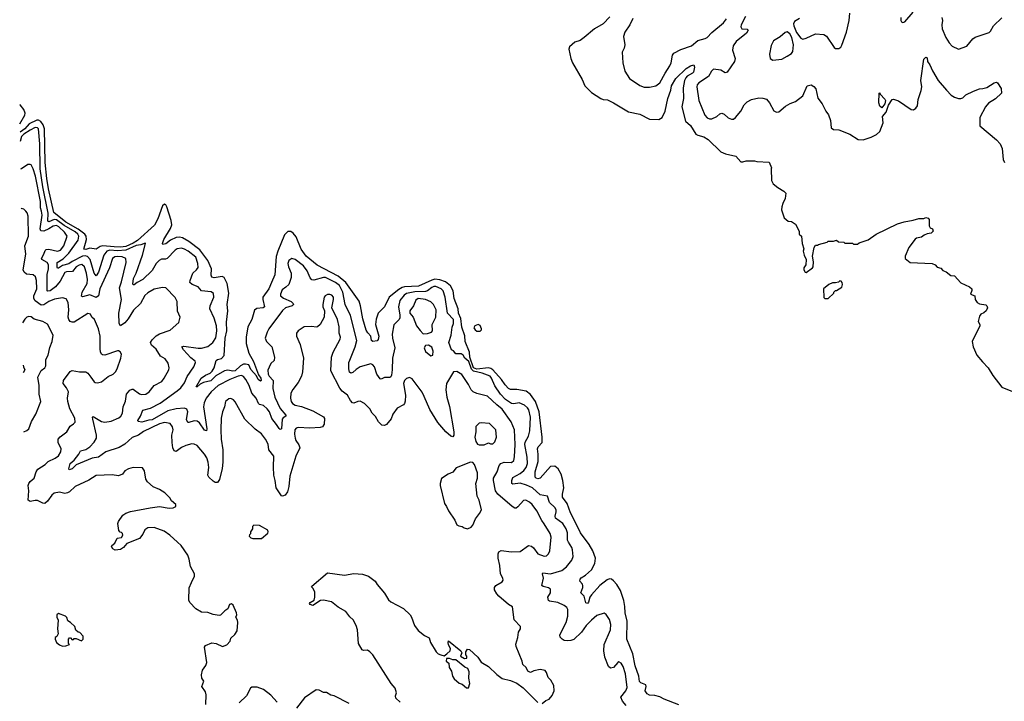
# Model space of a CAD drawing. Extents: x 2239831 to 2395310, y 665973 to 772585.
# Tile 19 of 144: x 2248696 to 2258060, y 708855 to 715334. Entities that reach past the tile are written whole.
import ezdxf

# ---------------------------------------------------------------- set-up
doc = ezdxf.new("R2010")
doc.units = 0

msp = doc.modelspace()

# ---------------------------------------------------------------- linework, layer by layer
at = {"layer": '0CON20XD'}
for points in [[(2256112.5, 715345), (2256066.2, 715315), (2256055.8, 715295), (2256058, 715275), (2256083.2, 715213.2), (2256125, 715156.7), (2256145, 715150), (2256175, 715158.8), (2256265, 715198.6), (2256345, 715194), (2256367.9, 715177.9), (2256440.7, 715070.7), (2256455, 715060), (2256485, 715060), (2256506.4, 715073.6), (2256515, 715090), (2256560.8, 715215), (2256583.6, 715325), (2256590.4, 715395)], [(2257077.5, 715355), (2257076, 715325), (2257082.3, 715312.3), (2257095, 715306.2), (2257115, 715314.2), (2257192.5, 715405)], [(2254309.8, 715360.2), (2254245, 715295.3), (2254162.2, 715247.8), (2254064.7, 715165.3), (2254025, 715136.9), (2253975, 715120), (2253926, 715075), (2253918, 715055), (2253938.2, 714965), (2253952.7, 714925), (2254045.4, 714765.4), (2254071.2, 714705), (2254135, 714640.9), (2254223.1, 714585), (2254245, 714575.4), (2254285, 714573.1), (2254344.4, 714545), (2254485, 714456.5), (2254595, 714436.7), (2254685, 714388.5), (2254775, 714384.7), (2254805, 714405.3), (2254836, 714464), (2254861.2, 714585), (2254888.9, 714665), (2254895.3, 714705), (2254935, 714774.5), (2255035, 714870), (2255075, 714895.8), (2255107.5, 714905), (2255113.8, 714883.8), (2255102.9, 714835), (2255095, 714824.6), (2255045, 714795.8), (2255030.5, 714779.5), (2255020, 714755), (2255006, 714685), (2255009.1, 714585), (2254994.1, 714505), (2255029.5, 714369.5), (2255075, 714327.1), (2255126.9, 714246.9), (2255145.4, 714235.4), (2255201.7, 714221.7), (2255244.7, 714194.7), (2255365, 714078.5), (2255409.3, 714059.3), (2255507.5, 714035), (2255555, 713983.3), (2255575, 713982.5), (2255605, 713992.5), (2255685, 713992.5), (2255706.4, 713986.4), (2255825, 713980), (2255847.5, 713925), (2255842.5, 713915), (2255847.5, 713805), (2255862.5, 713775), (2255905, 713737.5), (2255962.5, 713705), (2255982.5, 713685), (2255977.5, 713635), (2255952.5, 713585), (2255943.6, 713556.4), (2255942.5, 713525), (2255965, 713450), (2256005, 713420), (2256037, 713417), (2256075, 713390), (2256110, 713325), (2256110, 713295), (2256130, 713275), (2256137, 713207), (2256152.5, 713155), (2256147.5, 713135), (2256157.5, 713095), (2256176.7, 713055), (2256172.5, 713005), (2256152.5, 712975), (2256153.3, 712955), (2256165, 712932.5), (2256175, 712930), (2256236.4, 712973.6), (2256242.5, 712985), (2256246.4, 713033.6), (2256236.2, 713085), (2256253, 713167), (2256265, 713190), (2256285, 713190), (2256293, 713197), (2256375, 713220), (2256385, 713230), (2256435, 713230), (2256465, 713237.5), (2256483, 713223), (2256535, 713220), (2256545, 713210), (2256615, 713210), (2256625, 713200), (2256665, 713200), (2256678.3, 713211.7), (2256765, 713240), (2256840, 713295), (2257045, 713392.5), (2257108.3, 713411.7), (2257193, 713427)], [(2254525.8, 715344.2), (2254499.2, 715285), (2254452.5, 715215), (2254437.1, 715175), (2254451.2, 715095), (2254445, 715062.5), (2254426, 715025), (2254430.8, 714925), (2254451.2, 714845), (2254494.4, 714774.4), (2254595, 714708.8), (2254635, 714692), (2254685, 714691.2), (2254745, 714704.2), (2254783.3, 714735), (2254833.6, 714826.4), (2254879.5, 714895), (2254890.9, 714925), (2254903.6, 714995), (2254916.5, 715015), (2254985, 715049.6), (2255085, 715085.8), (2255146, 715135), (2255215.8, 715154.2), (2255234.4, 715165), (2255277.6, 715212.4), (2255390.4, 715305), (2255416.8, 715343.2)], [(2255597.7, 715365), (2255558.1, 715285), (2255554.3, 715265), (2255565, 715247.5), (2255613.8, 715243.8), (2255623.3, 715235), (2255607.1, 715205), (2255510.8, 715125), (2255482.5, 715085), (2255474.4, 715045), (2255500.6, 714965), (2255494.5, 714935.5), (2255424.2, 714835.8), (2255405, 714828), (2255364.5, 714854.5), (2255295, 714862.5), (2255275, 714846), (2255246.6, 714793.4), (2255155.7, 714735), (2255140, 714715), (2255136.9, 714695), (2255153.8, 714565), (2255213.1, 714425), (2255235, 714401.1), (2255255, 714391.5), (2255278, 714392), (2255325.8, 714414.2), (2255355, 714440), (2255375, 714446), (2255395, 714435.7), (2255435, 714399.5), (2255465, 714387.5), (2255485, 714388), (2255505, 714404), (2255554.2, 714465), (2255586.9, 714525), (2255615, 714554.4), (2255655, 714576.5), (2255725, 714590.6), (2255765, 714588.6), (2255797.3, 714577.3), (2255828, 714545), (2255868.3, 714468.3), (2255895, 714454.3), (2255915, 714458.6), (2255979.1, 714510.9), (2256025, 714538), (2256075, 714557.1), (2256145, 714608.8), (2256185, 714703.8), (2256224.1, 714714.1), (2256248.7, 714698.7), (2256267.5, 714675), (2256288, 714588), (2256328.1, 714535), (2256363.8, 714463.8), (2256389.1, 714429.1), (2256406, 714375), (2256413.8, 714305), (2256435, 714291.2), (2256485, 714288), (2256592.5, 714245), (2256670, 714195), (2256719.3, 714190.7), (2256795, 714216.7), (2256846.1, 714243.9), (2256875, 714270), (2256906.4, 714353.6), (2256902.5, 714415), (2256935, 714453.3), (2256959.8, 714520.2), (2256995, 714574), (2257005, 714577.5), (2257055, 714562), (2257175, 714480), (2257195, 714477.5), (2257218.3, 714491.7), (2257233.9, 714516.1), (2257242, 714575), (2257270.8, 714659.2), (2257274.3, 714695), (2257265.7, 714755), (2257295, 714960), (2257313.6, 714976.4), (2257325, 714970), (2257330, 714935), (2257352.5, 714905), (2257377.2, 714847.2), (2257432.5, 714755), (2257509.4, 714665), (2257555, 714616), (2257585, 714596), (2257624.1, 714584.1), (2257645, 714584), (2257665, 714590), (2257695, 714618), (2257766.7, 714655), (2257825, 714677.5), (2257855, 714678.8), (2257895, 714690), (2257965, 714733.8), (2257985, 714740), (2257996.7, 714735), (2258028.8, 714678.8), (2258033.8, 714635), (2257977.2, 714582.8), (2257909.8, 714540.2), (2257881.9, 714505), (2257828.1, 714405), (2257828, 714325), (2257985, 714192.5), (2258021.4, 714155), (2258038.3, 714108.3), (2258049.2, 714005), (2258062.5, 713975)], [(2257465.5, 715354.5), (2257470.8, 715325), (2257465.4, 715284.6), (2257468.3, 715248.3), (2257505, 715163.3), (2257534.2, 715115), (2257565, 715081.2), (2257625, 715053.3), (2257705, 715081.2), (2257759.3, 715150.7), (2257783.6, 715166.4), (2257915, 715213.1), (2257927.8, 715225), (2257955.7, 715275), (2258035, 715352.9)], [(2255859.3, 714949.3), (2255915, 714953.8), (2255945, 714960), (2255995, 714986.7), (2256035, 715013.8), (2256048.3, 715031.7), (2256054.6, 715095), (2256038.5, 715165), (2256019.2, 715199.2), (2255995, 715219.2), (2255975, 715210.8), (2255929.7, 715170.3), (2255865, 715133.3), (2255842.7, 715087.3), (2255826.2, 715005), (2255833.9, 714963.9), (2255859.3, 714949.3)], [(2256895, 714496.7), (2256875, 714513.3), (2256866.1, 714543.9), (2256870, 714635), (2256875, 714640), (2256880, 714625), (2256925, 714578.8), (2256928.9, 714565), (2256922.9, 714535), (2256895, 714496.7)], [(2248698.9, 714344), (2248744.5, 714425), (2248749.4, 714445), (2248735, 714481), (2248700.8, 714525), (2248696.5, 714528.6)], [(2254167.5, 710165), (2254173.2, 710215), (2254147.2, 710285), (2254111.3, 710345), (2254028.7, 710455), (2253970.9, 710580.9), (2253933.6, 710645), (2253904, 710734), (2253860, 710795), (2253858.2, 710825), (2253869.8, 710885), (2253861.3, 710955), (2253845, 711013.8), (2253816.2, 711065), (2253785, 711088.2), (2253745, 711087.8), (2253645, 710975.5), (2253625, 710968.8), (2253607.5, 710975), (2253599.4, 710985), (2253599.8, 711035), (2253625.5, 711135), (2253627.2, 711205), (2253620, 711255), (2253628, 711272), (2253666.7, 711315), (2253666.4, 711366.4), (2253638.1, 711605), (2253600.4, 711705), (2253555, 711771.8), (2253511.6, 711801.6), (2253425, 711819.4), (2253365, 711819.2), (2253345, 711827.3), (2253311.7, 711861.7), (2253278.1, 711915), (2253196.5, 712006.5), (2253178.1, 712018.1), (2253155, 712024.8), (2253045, 712010.9), (2253013.4, 712025), (2252976.3, 712125), (2252975, 712171.9), (2252934.4, 712274.4), (2252929, 712329), (2252901.5, 712411.5), (2252892.7, 712492.7), (2252870, 712545), (2252865.5, 712585), (2252827.4, 712685), (2252819.6, 712755), (2252793.2, 712805), (2252745, 712843), (2252691.5, 712861.5), (2252644.1, 712865.9), (2252615, 712859), (2252489.1, 712800.9), (2252355.4, 712794.6), (2252335, 712789), (2252300.5, 712769.5), (2252210.5, 712695), (2252165.3, 712604.7), (2252104.8, 712545.2), (2252085, 712488), (2252081.6, 712435), (2252111.5, 712325), (2252106.4, 712293.6), (2252095, 712280), (2252055, 712274.4), (2252041.1, 712285), (2252035.6, 712325), (2252005.7, 712355.7), (2251991.8, 712381.8), (2251959.9, 712489.9), (2251938.4, 712615), (2251925, 712659.2), (2251797.1, 712837.1), (2251724.1, 712895), (2251525, 713000.9), (2251422.2, 713085), (2251371.8, 713151.8), (2251325, 713268.7), (2251298.7, 713305), (2251275, 713320.4), (2251245, 713318.8), (2251215, 713287.5), (2251150, 713135), (2251135.8, 713084.2), (2251121.7, 712908.3), (2251090.3, 712835), (2251065, 712774.5), (2251008.8, 712695), (2251008.2, 712675), (2251025.7, 712605), (2251012.5, 712595), (2250951.4, 712588.6), (2250928, 712572), (2250905.3, 712485), (2250867.1, 712415), (2250849.6, 712315), (2250850, 712255), (2250874.5, 712165), (2250921.5, 712085), (2250966.8, 711956.8), (2250989.7, 711925), (2250991.4, 711905), (2250985, 711897.5), (2250965, 711913.5), (2250948.8, 711948.8), (2250895, 712010), (2250875, 712051.9), (2250845, 712060.4), (2250825, 712059.2), (2250795, 712044.8), (2250745, 711994.9), (2250725, 711992.3), (2250675, 712001.9), (2250645, 711994.7), (2250561, 711949), (2250541.1, 711925), (2250515, 711901.8), (2250443.5, 711886.5), (2250411.5, 711868.5), (2250385, 711844.4), (2250374, 711845), (2250423.8, 711925), (2250465, 711954.7), (2250506.4, 711973.6), (2250526.7, 711993.3), (2250545, 712023.8), (2250564.3, 712095), (2250576.2, 712103.8), (2250616.9, 712113.1), (2250639.7, 712140.3), (2250651.4, 712305), (2250666, 712375), (2250662.8, 712457.2), (2250676.6, 712565), (2250670, 712625), (2250685.3, 712735), (2250669.2, 712825), (2250642.3, 712882.3), (2250622.6, 712892.6), (2250545, 712879.6), (2250524.3, 712885), (2250517.3, 712905), (2250519.4, 712965), (2250485.4, 713045.4), (2250408.4, 713145), (2250305, 713225.4), (2250245, 713259.8), (2250215, 713267.8), (2250185, 713264.2), (2250132.2, 713237.8), (2250085, 713204.6), (2250057, 713197), (2250054.3, 713205), (2250068.5, 713245), (2250131.6, 713348.4), (2250143.1, 713385), (2250137.1, 713425), (2250095.8, 713555.8), (2250085, 713575.4), (2250075, 713581.1), (2250055, 713564.6), (2250008.9, 713441), (2249978.3, 713381.7), (2249818.2, 713235), (2249775, 713208.3), (2249705, 713179.2), (2249655, 713171.9), (2249595.7, 713175.7), (2249486.7, 713185), (2249462.9, 713177.1), (2249425, 713151.1), (2249365, 713160.9), (2249325, 713150.8), (2249305, 713152.9), (2249331.9, 713245), (2249328.1, 713275), (2249316, 713295), (2249252.8, 713342.8), (2249135, 713410.1), (2249021.5, 713501.5), (2248969.5, 713725), (2248954.6, 713825.4), (2248938.2, 713975), (2248932.1, 714295), (2248918.2, 714335), (2248896.5, 714365), (2248875, 714377.9), (2248858, 714378), (2248786.9, 714343.1), (2248745, 714297.7), (2248699.9, 714263.5)], [(2254135.3, 709624.7), (2254083.3, 709575), (2254038, 709512), (2253965, 709442.9), (2253938.7, 709431.3), (2253905, 709428.6), (2253875, 709432.9), (2253855, 709444.3), (2253835.8, 709465), (2253834.3, 709485), (2253894.4, 709605), (2253907.8, 709665), (2253908.3, 709728.3), (2253899.2, 709745), (2253875, 709765.6), (2253815, 709792.7), (2253735.7, 709805.7), (2253725, 709813.8), (2253720, 709845), (2253745.6, 709885), (2253745, 709920), (2253725, 709934.3), (2253675.6, 709945.6), (2253660.8, 709955), (2253676.9, 710025), (2253667.1, 710065), (2253670, 710075), (2253745, 710066.2), (2253853.6, 710096.4), (2253896.9, 710133.1), (2253945.8, 710195), (2253959.7, 710230.3), (2253954.3, 710295), (2253948.6, 710315), (2253915, 710367.1), (2253907.1, 710387.1), (2253904.6, 710455), (2253893.8, 710495), (2253862.7, 710545), (2253792.1, 710595), (2253787.7, 710615), (2253798.2, 710655), (2253796.9, 710675), (2253785, 710695.5), (2253733.8, 710745), (2253714.3, 710804.3), (2253645, 710818.2), (2253572.3, 710882.3), (2253515, 710909.2), (2253455, 710927.6), (2253385, 710918.6), (2253375.6, 710925.6), (2253375.4, 710955), (2253385, 710980.6), (2253455, 711019.2), (2253491.4, 711048.6), (2253512.8, 711077.2), (2253525.7, 711114.3), (2253523.1, 711175), (2253499.3, 711295), (2253503.2, 711316.8), (2253535.3, 711375), (2253547.8, 711425), (2253554.2, 711555), (2253538.2, 711625), (2253525.2, 711645.2), (2253498, 711668), (2253445, 711692.5), (2253395, 711683.8), (2253375, 711686.1), (2253315, 711722.1), (2253269.2, 711775), (2253215, 711852.5), (2253184.7, 711925), (2253170, 711945), (2253095, 711974.2), (2253011.8, 711991.8), (2252992.7, 712012.7), (2252967.3, 712085), (2252929.7, 712115), (2252915, 712146.2), (2252895, 712156.2), (2252845, 712157.5), (2252822.5, 712185), (2252804.1, 712194.1), (2252778.9, 712265), (2252799.1, 712335), (2252808.5, 712411.5), (2252822.3, 712445), (2252820.4, 712485), (2252764.7, 712545), (2252744.2, 712695), (2252722.9, 712755), (2252704.4, 712774.4), (2252655, 712797.4), (2252635, 712797), (2252615, 712787.5), (2252575, 712756.4), (2252555, 712748.9), (2252455, 712745.8), (2252375, 712731.1), (2252351.8, 712715), (2252312.3, 712665), (2252298.1, 712605), (2252311.8, 712525), (2252310.4, 712499.6), (2252304.4, 712485), (2252255, 712433.3), (2252240, 712345), (2252240.3, 712305), (2252264.6, 712214.6), (2252243.3, 712116.7), (2252240, 712005), (2252233.7, 711956.3), (2252225, 711938), (2252215, 711932.5), (2252165, 711931.4), (2252135, 711916.2), (2252125, 711919.2), (2252093.9, 711965), (2252072.2, 712035), (2252055, 712054.4), (2252035, 712061.1), (2251935, 712034.5), (2251895, 712008.5), (2251865, 711980), (2251845, 711973.1), (2251834.1, 711984.1), (2251826.1, 712015), (2251827.1, 712075), (2251835, 712095.8), (2251887.4, 712222.6), (2251902, 712285), (2251841, 712521), (2251790.6, 712625), (2251769.8, 712745), (2251736.9, 712806.9), (2251701.3, 712835), (2251605, 712881.9), (2251585, 712881.9), (2251495, 712856.8), (2251475, 712860.9), (2251460.3, 712880.3), (2251431.4, 712945), (2251395, 712993.1), (2251315.8, 713055), (2251285, 713062.5), (2251255, 713045.6), (2251247.7, 713015), (2251253.1, 712985), (2251277.1, 712925), (2251276.6, 712883.4), (2251255, 712817.5), (2251227.6, 712792.4), (2251192.1, 712765), (2251175.6, 712725), (2251177.5, 712707.5), (2251205, 712685.5), (2251279.2, 712655), (2251298, 712635), (2251298.8, 712625), (2251286.7, 712615), (2251225, 712593.9), (2251195, 712570.9), (2251065, 712396.2), (2251049.2, 712365), (2251031.4, 712305), (2251043.5, 712273.5), (2251094.2, 712224.2), (2251120.8, 712125), (2251115.8, 712095), (2251085.3, 712064.7), (2251067.9, 712032.1), (2251057.8, 712002.2), (2251060.4, 711965), (2251069.5, 711945), (2251107.9, 711905), (2251102.6, 711827.4), (2251122.4, 711745), (2251175, 711639.2), (2251228.1, 711575), (2251227.1, 711565), (2251201.2, 711548.8), (2251191.5, 711535), (2251185, 711443.3), (2251175, 711438.8), (2251165, 711447.1), (2251138.7, 711485), (2251094.3, 711544.3), (2251072, 711605), (2251050, 711635), (2251015, 711666), (2250977.4, 711677.4), (2250966.5, 711686.5), (2250945, 711736.7), (2250902.8, 711782.8), (2250878.7, 711855), (2250846.8, 711915), (2250825, 711941.5), (2250805, 711950.8), (2250775, 711945.8), (2250695.6, 711914.4), (2250585, 711856.4), (2250517.1, 711795), (2250469.2, 711735), (2250449.3, 711690.7), (2250444.1, 711655), (2250476.2, 711445), (2250473.8, 711426.2), (2250455, 711433.3), (2250405, 711500.5), (2250385, 711516.2), (2250355, 711522.1), (2250305, 711503.3), (2250295, 711505.7), (2250284.2, 711534.2), (2250294.1, 711605), (2250285, 711630), (2250265, 711639.5), (2250184.7, 711635.3), (2250105, 711614.8), (2249955, 711529.4), (2249923.4, 711526.6), (2249858, 711508), (2249823.4, 711513.4), (2249820, 711525), (2249845.3, 711565), (2249866.9, 711623.1), (2249940.5, 711639.5), (2250031, 711689), (2250195, 711805.5), (2250228.5, 711835), (2250265, 711881.4), (2250289.1, 711940.9), (2250353.5, 712035), (2250369.5, 712075), (2250365, 712087.8), (2250325, 712118.2), (2250255.6, 712195), (2250238.8, 712225), (2250258.8, 712231.2), (2250395, 712210.9), (2250425, 712212.3), (2250485, 712228.2), (2250533.1, 712265), (2250561.1, 712308.9), (2250572.8, 712375), (2250567.2, 712425), (2250546.2, 712495), (2250504.6, 712585), (2250508.5, 712615), (2250542.5, 712695), (2250540.3, 712730.3), (2250516, 712746), (2250425, 712755.6), (2250394.3, 712795), (2250336.9, 712816.9), (2250315.6, 712835), (2250317.1, 712855), (2250344.5, 712925), (2250379.4, 712955), (2250393.1, 712976.9), (2250391.5, 713015), (2250370.4, 713075), (2250298.5, 713135), (2250265, 713153.8), (2250235, 713162.5), (2250195, 713156.5), (2250175, 713144.5), (2250100, 713065), (2250083, 713057), (2250045, 713056.8), (2250021.8, 713045), (2249995, 713017.3), (2249955, 712951.2), (2249866.6, 712863.4), (2249813.4, 712836.6), (2249785, 712814.3), (2249775, 712812), (2249771.1, 712821.1), (2249778.7, 712875), (2249803.2, 712925), (2249865.8, 713095), (2249892.5, 713205), (2249888.8, 713208.8), (2249847, 713193), (2249805, 713186.2), (2249705, 713144.5), (2249625.6, 713135.6), (2249555, 713142.4), (2249525.6, 713134.4), (2249496.3, 713095), (2249445, 712934.3), (2249425, 712898.6), (2249405, 712925.8), (2249365.2, 713055), (2249342.4, 713082.4), (2249318.4, 713088.4), (2249295, 713086.2), (2249194.8, 713035.2), (2249165, 713013.8), (2249102.8, 712997.2), (2249065, 712972.5), (2249055, 712972.5), (2249051.8, 712981.8), (2249053, 713027), (2249109.5, 713060.5), (2249164.8, 713115), (2249253.4, 713236.6), (2249260, 713275), (2249249.5, 713295), (2249225, 713317.9), (2249118.7, 713378.7), (2249045, 713432), (2249025, 713434.9), (2248975, 713413), (2248965, 713420), (2248966, 713495), (2248916.4, 713745), (2248891.7, 713915), (2248887.1, 714155), (2248874, 714295), (2248865, 714305.9), (2248845, 714307.7), (2248795, 714284.8), (2248735.2, 714245), (2248715, 714223.4), (2248701.1, 714175.8)], [(2251677.9, 712172.1), (2251745, 712297.5), (2251746.7, 712315), (2251735.6, 712355), (2251734.4, 712415), (2251718.9, 712485), (2251665.6, 712595), (2251681.1, 712675), (2251679.4, 712695), (2251665, 712714), (2251645, 712720), (2251625, 712720), (2251601.7, 712708.3), (2251592, 712695), (2251579.2, 712625), (2251580, 712605), (2251596.2, 712565), (2251590.8, 712505), (2251554.3, 712435.7), (2251530, 712415), (2251515, 712410.8), (2251475, 712417.1), (2251402.5, 712415), (2251343.3, 712375), (2251328, 712355), (2251329.2, 712325), (2251362.9, 712245), (2251395.8, 712115), (2251387.5, 711985), (2251376, 711945), (2251345.7, 711885), (2251292.5, 711817.5), (2251274.4, 711785), (2251270.5, 711735), (2251278.2, 711705), (2251292.2, 711685), (2251315, 711670.4), (2251377.4, 711657.4), (2251485, 711614.4), (2251585, 711558), (2251594.1, 711544.1), (2251591.7, 711488.3), (2251576.4, 711463.6), (2251555, 711455.7), (2251455, 711450.5), (2251345, 711458.5), (2251325, 711450), (2251313.3, 711435), (2251308.8, 711395), (2251315, 711356.7), (2251322.5, 711335), (2251351.6, 711291.6), (2251359.4, 711265), (2251322.5, 711185), (2251265.5, 710995), (2251257.1, 710895), (2251242.5, 710845), (2251221.2, 710815), (2251195, 710804), (2251185, 710808.8), (2251134.3, 710885), (2251126.5, 710955), (2251112.9, 711005), (2251110.6, 711079.4), (2251114.4, 711185), (2251065.6, 711245), (2251058.5, 711298.5), (2251035.6, 711345), (2250995, 711395.7), (2250935, 711440), (2250837.6, 711537.6), (2250745, 711700), (2250729.1, 711719.1), (2250705, 711732), (2250685, 711730), (2250655, 711703.3), (2250645.7, 711655), (2250624.4, 711605), (2250613.8, 711545), (2250609.2, 711435), (2250612.7, 711345), (2250629.2, 711245), (2250627.8, 711127.8), (2250623.3, 711066.7), (2250597.6, 710962.4), (2250576.7, 710935), (2250555, 710935.8), (2250535, 710945.8), (2250494.2, 710985), (2250485.7, 711005.7), (2250493.8, 711076.2), (2250488.5, 711128.5), (2250475, 711169.2), (2250455, 711203.1), (2250385.7, 711285), (2250355, 711299.2), (2250335, 711300.8), (2250275, 711286.9), (2250235, 711266.9), (2250185, 711228.6), (2250166.2, 711235), (2250153.1, 711263.1), (2250145.5, 711314.5), (2250143.2, 711385), (2250155.5, 711435), (2250150.6, 711465), (2250126.2, 711495), (2250075, 711504.6), (2250025, 711492.7), (2249875, 711420), (2249826.8, 711383.2), (2249766.4, 711363.6), (2249695, 711300), (2249644, 711266), (2249515, 711227.5), (2249445, 711175.5), (2249385, 711164.7), (2249235, 711102.3), (2249195, 711063.2), (2249165.8, 711055.8), (2249162.5, 711065), (2249175.5, 711115), (2249213, 711147), (2249260.4, 711205), (2249275, 711234.3), (2249325, 711246.9), (2249365, 711274.6), (2249403.2, 711316.8), (2249426.2, 711355), (2249427.3, 711385), (2249392.5, 711535), (2249390, 711555), (2249395, 711563.3), (2249475, 711515.5), (2249505, 711506.5), (2249565, 711518.2), (2249639.5, 711550.5), (2249656.9, 711565), (2249674.4, 711595), (2249680.5, 711655), (2249702.6, 711707.4), (2249713.5, 711775), (2249745, 711812.9), (2249765, 711822.2), (2249775, 711820.6), (2249835, 711775.7), (2249855, 711769.4), (2249895, 711775.6), (2249927.5, 711795), (2249976, 711855), (2250048.8, 711895), (2250070, 711925), (2250115.6, 712005), (2250118.6, 712025), (2250107.4, 712067.4), (2250080.9, 712110.9), (2250035, 712136), (2249995, 712201.4), (2249949.4, 712239.4), (2249941.1, 712265), (2249955, 712291.4), (2249995, 712328.5), (2250025, 712346.5), (2250128.3, 712381.7), (2250210, 712455), (2250223.8, 712505), (2250196.1, 712563.9), (2250194.3, 712655), (2250174.5, 712694.5), (2250085, 712783.8), (2250055, 712788.8), (2249975, 712771.9), (2249914, 712736), (2249887.6, 712712.4), (2249845.5, 712635), (2249777.7, 712572.3), (2249728.5, 712491.5), (2249695, 712450.9), (2249655, 712424.4), (2249642.8, 712447.2), (2249640.7, 712545), (2249664.1, 712675), (2249644.7, 712785), (2249665, 712841.2), (2249709.4, 713025), (2249704.3, 713065), (2249669.6, 713079.6), (2249625, 713082.5), (2249601.1, 713078.9), (2249579.1, 713065), (2249550.7, 712975), (2249458, 712775), (2249445, 712710), (2249425, 712692.1), (2249365, 712718.3), (2249295, 712698.1), (2249285.8, 712705), (2249290, 712745), (2249336.6, 712825), (2249341.6, 712865), (2249332, 712925), (2249312, 712985), (2249285.9, 713005.9), (2249261.1, 713001.1), (2249235, 712985.4), (2249198.5, 712941.5), (2249143.2, 712936.7), (2249125, 712929.6), (2249080.9, 712849.1), (2249036.7, 712793.3), (2248985, 712757.5), (2248965, 712752.9), (2248957.3, 712757.3), (2248957.5, 712912.5), (2248969.5, 712965), (2248969.5, 713005), (2248958.4, 713025), (2248908.5, 713055), (2248903.3, 713065), (2248927.5, 713105), (2248938.7, 713141.3), (2248949.8, 713150.2), (2248975, 713153.3), (2249055, 713134), (2249085, 713141.8), (2249115, 713184.4), (2249149.5, 713275), (2249123.9, 713315), (2249069, 713365), (2249045, 713375.9), (2249015, 713371.6), (2248974.4, 713345.6), (2248925, 713324.8), (2248898.1, 713328.1), (2248890.9, 713345), (2248911, 713475), (2248904.9, 713514.9), (2248894.1, 713545), (2248893.5, 713605), (2248847.9, 713845), (2248824.7, 713914.7), (2248805, 713953.8), (2248795, 713958.8), (2248775, 713956), (2248715, 713915.5), (2248704.5, 713912.3)], [(2250465.7, 708824.3), (2250470.8, 708915), (2250463.8, 708945), (2250430, 708995), (2250446.7, 709045), (2250430, 709075), (2250426.7, 709105), (2250435, 709150), (2250466.7, 709195), (2250476.2, 709225), (2250455, 709370), (2250463.9, 709386.1), (2250525, 709410), (2250565, 709403.3), (2250625, 709376.7), (2250665, 709390), (2250696.7, 709425), (2250703.9, 709456.1), (2250741.7, 709488.3), (2250763.8, 709525), (2250770, 709605), (2250767, 709627), (2250752.5, 709655), (2250760, 709675), (2250757.5, 709695), (2250727, 709767), (2250711.7, 709781.7), (2250692.5, 709775), (2250676.4, 709733.6), (2250647.5, 709715), (2250605.8, 709674.2), (2250595, 709671.2), (2250535, 709678.8), (2250485, 709700), (2250425, 709701.4), (2250372, 709735), (2250314.6, 709794.6), (2250303.5, 709815), (2250307.8, 709932.2), (2250330, 709985), (2250357.5, 710045), (2250360, 710065), (2250320, 710135), (2250309.4, 710205), (2250295.6, 710245), (2250230.6, 710335), (2250198.7, 710368.7), (2250125.4, 710435.4), (2250071.7, 710471.7), (2249975, 710505.7), (2249915.8, 710504.2), (2249886.2, 710485), (2249867, 710443), (2249837.3, 710402.7), (2249716.8, 710353.2), (2249685, 710318), (2249655, 710296.7), (2249605, 710292.5), (2249583.6, 710303.6), (2249570, 710325), (2249573.6, 710336.4), (2249600.7, 710359.3), (2249623.6, 710406.4), (2249665, 710412.5), (2249677.5, 710435), (2249675, 710450), (2249665, 710460), (2249651.7, 710461.7), (2249638.3, 710478.3), (2249631.2, 710545), (2249636.7, 710565), (2249676.1, 710623.9), (2249705, 710643.3), (2249750.8, 710659.2), (2249936.5, 710693.5), (2250025, 710706), (2250118.3, 710691.7), (2250155, 710693.3), (2250180, 710705), (2250180, 710725), (2250140.7, 710760.7), (2250125, 710790), (2250077.5, 710835), (2250027, 710867), (2249964.3, 710894.3), (2249910.5, 710940.5), (2249896.2, 710965), (2249883.8, 711045), (2249863.6, 711073.6), (2249775, 711076), (2249730, 711065), (2249696.7, 711045), (2249673.3, 711015), (2249635, 710999.2), (2249575, 711008.6), (2249425, 711000.6), (2249355, 710955.6), (2249224.6, 710895.4), (2249170, 710845), (2249150, 710835), (2249125, 710830.6), (2249075, 710843.3), (2249025, 710831.9), (2249001.4, 710815), (2248962.4, 710757.6), (2248935, 710736), (2248915, 710738), (2248865, 710764.2), (2248844.2, 710764.2), (2248795, 710752.5), (2248775.7, 710765), (2248783.6, 710855), (2248778.5, 710905), (2248784.6, 710925.4), (2248796.7, 710943.3), (2248835.7, 710974.3), (2248852, 711035), (2248867.8, 711062.2), (2248938, 711105), (2248966.4, 711133.6), (2249035, 711165.5), (2249065, 711189.2), (2249086.7, 711225), (2249091.1, 711255), (2249061.1, 711315), (2249061.9, 711345), (2249081.2, 711368.8), (2249144.3, 711415), (2249175, 711470), (2249208.8, 711491.2), (2249222.5, 711507.5), (2249219.4, 711545), (2249173.9, 711633.9), (2249154, 711704), (2249150.4, 711735), (2249160.5, 711795), (2249141.5, 711835), (2249111.4, 711875), (2249111.9, 711905), (2249175, 711988.8), (2249195, 712000), (2249265, 711986.9), (2249325, 711985.6), (2249345, 711974.2), (2249372.2, 711935), (2249405, 711892), (2249415, 711884.2), (2249435, 711882.5), (2249475, 711892), (2249537.1, 711942.9), (2249585.6, 711964.4), (2249606.2, 711985), (2249623.8, 712015), (2249658.8, 712115), (2249663.3, 712155), (2249652.5, 712175), (2249636.7, 712186.7), (2249626.4, 712186.4), (2249505, 712145.8), (2249485, 712148), (2249475.6, 712155.6), (2249465.5, 712175.5), (2249460.9, 712205), (2249462.9, 712325), (2249446, 712395), (2249406.7, 712485), (2249383.8, 712505), (2249370, 712535), (2249345, 712540.8), (2249215, 712459.6), (2249195, 712457.7), (2249175.8, 712465.8), (2249163, 712483), (2249158.4, 712505), (2249164.7, 712575), (2249157.3, 712645), (2249139.7, 712679.7), (2249105, 712688.9), (2249026.1, 712676.1), (2248975, 712655.2), (2248925, 712622.8), (2248901.5, 712621.5), (2248845, 712660.6), (2248831.1, 712685), (2248831.9, 712708.1), (2248859.7, 712775), (2248855.8, 712855.8), (2248848.4, 712888.4), (2248825, 712906.9), (2248762.5, 712915), (2248739.1, 712935), (2248730, 712955), (2248756.2, 713105), (2248745.5, 713185), (2248779.5, 713275), (2248775.5, 713465.5), (2248766.8, 713496.8), (2248755, 713513.3), (2248735, 713531.2), (2248715, 713538), (2248709.4, 713536.8)], [(2257193, 713427), (2257247, 713443), (2257295, 713442.5), (2257315, 713452.5), (2257335, 713447.5), (2257346.4, 713433.6), (2257344, 713375), (2257355, 713356.2), (2257377.5, 713345), (2257383.8, 713325), (2257365.6, 713304.4), (2257325, 713297.1), (2257296.7, 713285), (2257273.9, 713266.1), (2257225, 713256.7), (2257212.3, 713247.7), (2257152.8, 713167.2), (2257116.7, 713085), (2257117.5, 713065), (2257165, 713026.7), (2257375, 713017.5), (2257403, 713003), (2257420, 712980), (2257455, 712972.5), (2257475, 712950), (2257506.2, 712936.2), (2257553, 712903), (2257585, 712900), (2257645, 712832.5), (2257730, 712795), (2257750, 712775), (2257751.7, 712758.3), (2257740, 712725), (2257778.3, 712708.3), (2257782.5, 712675), (2257803.3, 712645), (2257825, 712633.8), (2257885, 712622.5), (2257893.6, 712613.6), (2257900, 712595), (2257886.7, 712565), (2257865, 712546.7), (2257837.5, 712535), (2257823.8, 712515), (2257811.2, 712465), (2257827.7, 712437.7), (2257828.8, 712425), (2257754.2, 712275), (2257762.5, 712225), (2257800, 712145), (2257851.3, 712081.3), (2257908, 712025), (2257952.4, 711952.4), (2258035, 711841.2), (2258155, 711794.4)], [(2256385, 712682.5), (2256440, 712735), (2256440, 712745), (2256455, 712760), (2256465, 712760), (2256515, 712790), (2256520, 712815), (2256517, 712837), (2256508.3, 712848.3), (2256495, 712850), (2256481.7, 712838.3), (2256455, 712832.5), (2256425, 712832.5), (2256390, 712815), (2256340, 712775), (2256343, 712693), (2256353, 712683), (2256385, 712682.5)], [(2252535, 712348), (2252575, 712352), (2252612.5, 712365), (2252623.3, 712375), (2252619.4, 712435), (2252654.2, 712505), (2252655.5, 712575), (2252630.9, 712625), (2252605, 712652.7), (2252554.2, 712675), (2252485, 712684.8), (2252465, 712668.8), (2252442, 712615), (2252405.5, 712565), (2252405.4, 712545.4), (2252437.1, 712505), (2252469.6, 712425), (2252505, 712378.1), (2252535, 712348)], [(2248737.1, 711414.8), (2248765, 711428.8), (2248783.3, 711445), (2248810, 711515), (2248850.8, 711585), (2248896.2, 711705), (2248883.1, 711775), (2248881.1, 711855), (2248870, 711935), (2248901.2, 711998.8), (2248934.2, 712025.8), (2248946, 712045), (2248945.8, 712105), (2248965.8, 712145), (2248982.8, 712217.2), (2249005.7, 712275), (2249014, 712335), (2248959.7, 712439.7), (2248915.7, 712465.7), (2248835.6, 712485.6), (2248805, 712508), (2248785, 712511.2), (2248763.8, 712506.2), (2248743.9, 712486.1), (2248723.6, 712453)], [(2253045, 712373), (2253075, 712374), (2253086.8, 712385), (2253087.2, 712395), (2253075, 712426.7), (2253055, 712436.1), (2253025.9, 712424.1), (2253016.8, 712405), (2253028.5, 712385), (2253045, 712373)], [(2252605, 712140), (2252625, 712144), (2252627.6, 712182.4), (2252615, 712222), (2252585, 712239.2), (2252555, 712236.2), (2252543.6, 712215), (2252555, 712178.6), (2252605, 712140)], [(2253665, 708833.8), (2253698.8, 708861.2), (2253732.5, 708875), (2253760.5, 708909.5), (2253778, 708955), (2253775.9, 709005.9), (2253746.1, 709056.1), (2253721.7, 709081.7), (2253707.7, 709127.7), (2253695, 709146.2), (2253645, 709158), (2253586.1, 709143.9), (2253555, 709127.5), (2253530, 709140), (2253512.5, 709175), (2253482, 709205), (2253476, 709235), (2253418, 709375), (2253416.2, 709396.2), (2253435, 709460), (2253438.8, 709511.2), (2253460, 709545), (2253460, 709565), (2253398.3, 709628.3), (2253383.6, 709753.6), (2253345, 709773.3), (2253254, 709854), (2253234.4, 709875), (2253212.9, 709915), (2253212, 709935), (2253223.8, 709955), (2253285, 709990), (2253293.3, 710005), (2253290, 710025), (2253267.5, 710065), (2253264, 710145), (2253245.9, 710214.1), (2253247.5, 710255), (2253254.4, 710275.6), (2253275, 710287.1), (2253375, 710275.5), (2253455, 710279.2), (2253535, 710336.9), (2253565, 710327.8), (2253583.9, 710313.9), (2253625, 710256.9), (2253685, 710232.9), (2253705, 710236), (2253725, 710256.2), (2253739.4, 710285), (2253751.5, 710415), (2253740.6, 710450.6), (2253685, 710541.1), (2253662.3, 710572.3), (2253613.3, 710665), (2253570, 710725), (2253545, 710746.4), (2253510, 710765), (2253486.3, 710763.7), (2253435, 710702.5), (2253418.7, 710691.3), (2253405, 710690.6), (2253378.6, 710705), (2253243.1, 710825), (2253220.8, 710855), (2253201.2, 710955), (2253203.2, 710976.7), (2253238.2, 711035), (2253255.3, 711094.7), (2253270.6, 711115), (2253305, 711129.2), (2253374.5, 711125.5), (2253394.4, 711145), (2253401.8, 711178.2), (2253408.8, 711295), (2253402.7, 711435), (2253371.7, 711511.7), (2253285, 711633.1), (2253233.4, 711673.4), (2253145, 711755.4), (2253045, 711780), (2253007.8, 711797.8), (2252990.6, 711815), (2252964.5, 711865), (2252900.4, 711960.4), (2252855, 711991.1), (2252822.2, 711985), (2252755.4, 711875), (2252748.8, 711815), (2252760, 711745), (2252784, 711656), (2252824.4, 711415), (2252824.2, 711385.8), (2252815, 711368.8), (2252795, 711376), (2252749.4, 711415), (2252674.3, 711504.3), (2252597.4, 711627.4), (2252542.3, 711752.3), (2252525, 711794), (2252429.7, 711919.7), (2252402.3, 711932.3), (2252375, 711924.2), (2252355, 711904), (2252347.1, 711875), (2252365.4, 711765), (2252363, 711707), (2252355.6, 711685), (2252345, 711673.1), (2252285, 711640), (2252243.6, 711585), (2252230.5, 711539.5), (2252185, 711486), (2252165, 711477.5), (2252140.9, 711480.9), (2252109.7, 711509.7), (2252080.6, 711560.6), (2252047.5, 711595), (2252025, 711633.8), (2251975, 711686.2), (2251935, 711707.5), (2251912.5, 711705), (2251875, 711688.8), (2251860.8, 711690.8), (2251842.6, 711712.6), (2251815, 711765.8), (2251762.6, 711802.6), (2251739.8, 711829.8), (2251654.4, 711995), (2251662.2, 712125), (2251677.9, 712172.1)], [(2248728.8, 712049.8), (2248731.2, 712035), (2248743.8, 712005), (2248729.8, 711977)], [(2253065, 711292.5), (2253115, 711294), (2253155, 711310), (2253175, 711302.5), (2253195, 711303.3), (2253215, 711320), (2253231.2, 711365), (2253225.8, 711435), (2253164.2, 711494.2), (2253085, 711502), (2253065, 711498), (2253033.2, 711466.8), (2253034.2, 711415), (2253025.6, 711364.4), (2253034.2, 711324.2), (2253049.5, 711299.5), (2253065, 711292.5)], [(2252955, 710492.5), (2252988.8, 710511.2), (2253005, 710530), (2253030.3, 710589.7), (2253070.5, 710639.5), (2253087.5, 710675), (2253065.8, 710765), (2253046, 710805), (2253035.8, 710925), (2253049.4, 710975), (2253050.6, 711025), (2253021.2, 711105), (2253005, 711123.8), (2252985, 711129.2), (2252845.9, 711074.1), (2252815, 711033.8), (2252772.5, 711015), (2252707, 710973), (2252696.7, 710925), (2252696.7, 710905), (2252736.2, 710735), (2252756.7, 710705), (2252773.9, 710663.9), (2252836.1, 710576.1), (2252853.6, 710533.6), (2252873, 710523), (2252905, 710517.5), (2252923, 710503), (2252955, 710492.5)], [(2250995, 710402.5), (2251056.4, 710453.6), (2251060, 710465), (2251055, 710480), (2250977, 710527), (2250921.7, 710528.3), (2250910, 710515), (2250910, 710495), (2250890, 710465), (2250890, 710445), (2250881.7, 710438.3), (2250880, 710425), (2250895, 710410), (2250915, 710402.5), (2250995, 710402.5)], [(2254965, 708820), (2254824.2, 708874.2), (2254785, 708895.6), (2254735, 708909.2), (2254685, 708914), (2254662.5, 708925), (2254644, 708954), (2254653.5, 708995), (2254651.7, 709011.7), (2254605, 709029.6), (2254592.3, 709042.3), (2254584.1, 709095), (2254549.7, 709190.3), (2254528.8, 709305), (2254470.8, 709445), (2254472.2, 709615), (2254454, 709695), (2254452.8, 709755), (2254443.1, 709813.1), (2254408.5, 709908.5), (2254375.5, 709965.5), (2254345, 710000.7), (2254325, 710014.1), (2254305, 710017.5), (2254281.7, 710008.3), (2254212.3, 709955), (2254132.9, 709867.1), (2254118.2, 709845), (2254105, 709797.5), (2254095, 709785.7), (2254081.5, 709791.5), (2254063.6, 709855), (2254031.9, 709885), (2254051.2, 709935), (2254052.2, 709952.2), (2254047.6, 709967.6), (2254022.5, 709995), (2254025.5, 710015), (2254035, 710028.2), (2254076.1, 710053.9), (2254134.7, 710105.2), (2254167.5, 710165)], [(2252315.7, 708845), (2252272, 708885), (2252270, 708905), (2252280, 708935), (2252268.3, 708978.3), (2252229.2, 709025), (2252055.4, 709295.4), (2252026.2, 709326.2), (2252005, 709339.2), (2251965, 709338.8), (2251954.2, 709344.2), (2251920, 709405), (2251908.6, 709535), (2251895.4, 709575.4), (2251867.8, 709627.8), (2251835, 709656), (2251797.9, 709707.9), (2251725, 709748.8), (2251660.7, 709800.7), (2251585, 709816.7), (2251556.4, 709813.6), (2251485, 709766.7), (2251457.5, 709775), (2251453.3, 709785), (2251457.5, 709795), (2251497.5, 709815), (2251503.3, 709845), (2251501.7, 709891.7), (2251487, 709927), (2251473, 709943), (2251475, 709950), (2251623.6, 710076.4), (2251785, 710053.8), (2251875, 710068.8), (2251955, 710063.8), (2252015, 710043.8), (2252076.7, 709995), (2252095, 709963.3), (2252165, 709883.3), (2252205, 709820), (2252225, 709798.8), (2252345, 709736), (2252411.2, 709675), (2252423.8, 709655), (2252450.8, 709575), (2252485, 709526.7), (2252545, 709480), (2252589.3, 709459.3), (2252603.3, 709415), (2252657.5, 709325), (2252676.4, 709306.4), (2252700, 709295), (2252731.7, 709288.3), (2252760, 709305), (2252790, 709335), (2252792.5, 709355), (2252775, 709390), (2252770, 709415), (2252775, 709430), (2252892.5, 709335), (2252900, 709315), (2252890, 709285), (2252925, 709262.5), (2252950, 709265), (2252950, 709285), (2252940, 709295), (2252940, 709325), (2252955, 709350), (2252975, 709347.5), (2253052.5, 709275), (2253085, 709227.5), (2253155.8, 709185.8), (2253235, 709110), (2253285, 709071.2), (2253365, 709053.3), (2253425, 709026.7), (2253485, 708982.5), (2253625, 708842.5)], [(2249105, 709380), (2249135, 709382.5), (2249170, 709395), (2249160, 709405), (2249160, 709445), (2249171.7, 709458.3), (2249178.3, 709458.3), (2249195, 709440), (2249208.3, 709441.7), (2249215, 709450), (2249235, 709450), (2249285, 709430), (2249300, 709445), (2249300, 709475), (2249268.3, 709508.3), (2249251.7, 709511.7), (2249231.7, 709531.7), (2249220, 709565), (2249180, 709605), (2249155, 709620), (2249145, 709650), (2249133, 709663), (2249065, 709690), (2249050, 709675), (2249050, 709655), (2249062.5, 709625), (2249057.5, 709545), (2249062.5, 709495), (2249049.3, 709470.7), (2249035, 709460), (2249032.5, 709445), (2249047.5, 709415), (2249075, 709390), (2249105, 709380)], [(2254465.2, 708815.2), (2254427.8, 708855), (2254413.2, 708893.2), (2254462.2, 708955), (2254473.9, 708985), (2254458.2, 709115), (2254436, 709186), (2254415, 709217.5), (2254395, 709228.6), (2254384.2, 709225), (2254345, 709175.7), (2254315, 709168.6), (2254296.6, 709186.6), (2254262.5, 709275), (2254251.2, 709335), (2254256.2, 709395), (2254314.5, 709535), (2254317.8, 709585), (2254305, 709633.3), (2254275, 709678.8), (2254255, 709691.2), (2254185, 709670.8), (2254135.3, 709624.7)], [(2252965, 708982.5), (2252976.4, 709023.6), (2252968.8, 709075), (2252970, 709135), (2252957.5, 709165), (2252929.5, 709179.5), (2252845, 709250), (2252815, 709250), (2252785, 709262.5), (2252755, 709260), (2252753.3, 709235), (2252777, 709217), (2252781.2, 709175), (2252801.7, 709141.7), (2252812.9, 709095), (2252829.7, 709069.7), (2252875, 709027.5), (2252905, 709016.7), (2252945, 708983.3), (2252965, 708982.5)], [(2251146.1, 708846.1), (2251085, 708913.3), (2251015.7, 708965.7), (2250955, 708988), (2250905, 708990), (2250891.7, 708978.3), (2250853.3, 708905), (2250785, 708838.8)], [(2251830, 708835), (2251687.5, 708905), (2251655, 708914), (2251615, 708938.8), (2251585, 708938), (2251545, 708960), (2251517, 708963), (2251405, 708887.5), (2251329.3, 708790.7)]]:
    msp.add_lwpolyline(points, dxfattribs=at)

doc.saveas('drawing.dxf')
